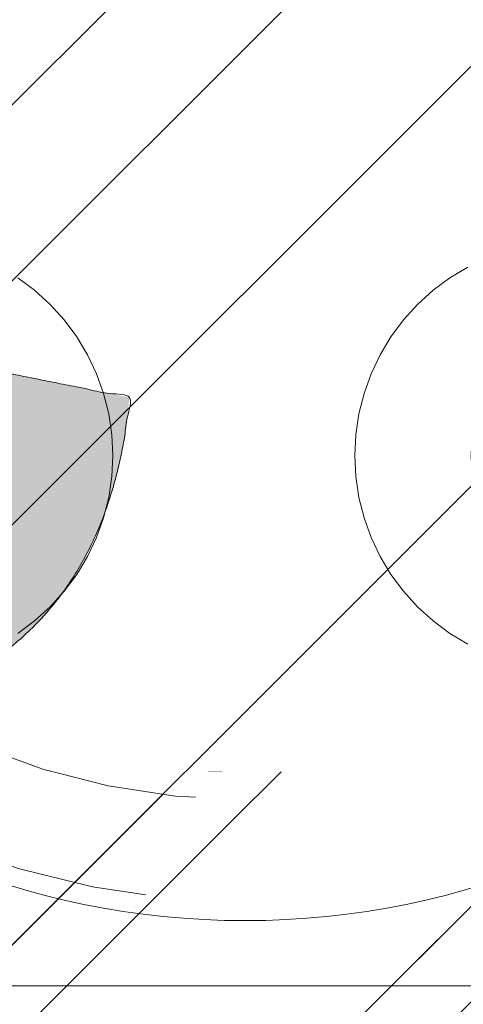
# Model space of a CAD drawing. Header units: inches. Extents: x -420 to -276, y -52 to 18.
# Tile 114 of 187: x -339.047 to -338.109, y -10.563 to -8.479. Entities that reach past the tile are written whole.
import ezdxf

# ---------------------------------------------------------------- set-up
doc = ezdxf.new("R2010")
doc.units = ezdxf.units.IN
doc.header["$LTSCALE"] = 32
doc.header["$MEASUREMENT"] = 0
doc.header["$PDMODE"] = 1
doc.header["$PDSIZE"] = -2
doc.linetypes.add('Dash Style-1', pattern=[0.083328, 0.041656, -0.041672])
for name, color, linetype, lineweight in [('Black', 7, 'Continuous', 18), ('DashLine', 7, 'Dash Style-1', 13), ('DashLineFill', 7, 'Dash Style-1', 13), ('Drawing', 7, 'Continuous', 18), ('Metal-DeskStructure', 7, 'Continuous', 13), ('None', 7, 'Continuous', 18), ('SolidLine', 7, 'Continuous', 15), ('Wood_1-H', 7, 'Continuous', 13)]:
    doc.layers.add(name, color=color, linetype=linetype, lineweight=lineweight)
doc.layers.add('Metal-Leg', color=7, linetype='Continuous', lineweight=18, true_color=0x4c4c4c)
pattern_1 = [(45, (0, 0), (-1.61301565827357, 1.935715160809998), []), (45, (-1.0608, 1.0608), (-0.4723460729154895, 0.4167612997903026), [])]

# ---------------------------------------------------------------- blocks, each defined once
blk = doc.blocks.new('TL14_lower_leg (2D)')
at = {"layer": 'DashLine', "flags": 128}
blk.add_lwpolyline([(-1.777195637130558e-14, 1.377952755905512), (0.1350629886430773, 1.371317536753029), (0.2688252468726, 1.351475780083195), (0.3999985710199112, 1.318618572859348), (0.5273196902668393, 1.27306234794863), (0.649562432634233, 1.215245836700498), (0.7655495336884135, 1.14572584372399), (0.8741639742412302, 1.065171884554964), (0.9743597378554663, 0.9743597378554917), (1.065171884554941, 0.8741639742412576), (1.14572584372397, 0.7655495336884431), (1.215245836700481, 0.6495624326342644), (1.273062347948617, 0.5273196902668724), (1.318618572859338, 0.3999985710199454), (1.351475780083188, 0.2688252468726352), (1.371317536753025, 0.1350629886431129), (1.377952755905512, 1.783045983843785e-14), (1.371317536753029, -0.1350629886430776), (1.351475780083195, -0.2688252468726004), (1.318618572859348, -0.3999985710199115), (1.27306234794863, -0.5273196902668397), (1.215245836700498, -0.6495624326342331), (1.145725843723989, -0.7655495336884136), (1.065171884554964, -0.8741639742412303), (0.9743597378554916, -0.9743597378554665), (0.8741639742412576, -1.065171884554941), (0.7655495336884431, -1.14572584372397), (0.6495624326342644, -1.215245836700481), (0.5273196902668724, -1.273062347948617), (0.3999985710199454, -1.318618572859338), (0.2688252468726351, -1.351475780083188), (0.135062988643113, -1.371317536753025), (1.777195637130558e-14, -1.377952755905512), (-0.1350629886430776, -1.371317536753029), (-0.2688252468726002, -1.351475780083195), (-0.3999985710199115, -1.318618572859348), (-0.5273196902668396, -1.27306234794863), (-0.6495624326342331, -1.215245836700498), (-0.7655495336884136, -1.14572584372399), (-0.8741639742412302, -1.065171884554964), (-0.9743597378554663, -0.9743597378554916), (-1.065171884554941, -0.8741639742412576), (-1.14572584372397, -0.7655495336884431), (-1.215245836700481, -0.6495624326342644), (-1.273062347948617, -0.5273196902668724), (-1.318618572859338, -0.3999985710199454), (-1.351475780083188, -0.2688252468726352), (-1.371317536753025, -0.1350629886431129), (-1.377952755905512, -1.783045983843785e-14), (-1.371317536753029, 0.1350629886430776), (-1.351475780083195, 0.2688252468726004), (-1.318618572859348, 0.3999985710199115), (-1.27306234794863, 0.5273196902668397), (-1.215245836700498, 0.6495624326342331), (-1.145725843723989, 0.7655495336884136), (-1.065171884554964, 0.8741639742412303), (-0.9743597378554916, 0.9743597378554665), (-0.8741639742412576, 1.065171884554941), (-0.7655495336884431, 1.14572584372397), (-0.6495624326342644, 1.215245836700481), (-0.5273196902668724, 1.273062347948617), (-0.3999985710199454, 1.318618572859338), (-0.2688252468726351, 1.351475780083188), (-0.135062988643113, 1.371317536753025)], close=True, dxfattribs=at)
at = {"layer": 'DashLine', "linetype": 'Continuous', "lineweight": 5}
blk.add_point((0, 0), dxfattribs=at)
blk = doc.blocks.new('Group-23')
at = {"layer": 'DashLineFill', "linetype": 'Continuous', "lineweight": 13}
h = blk.add_hatch(dxfattribs=at)
h.set_pattern_fill('Steel', color=253, style=0, pattern_type=2)
h.set_pattern_definition(pattern_1)
h.paths.add_polyline_path([(-2.066929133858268, 1.397637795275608), (2.066929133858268, 1.397637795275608), (2.066929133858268, 0.1377952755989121), (2.106299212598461, 0.1377952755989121), (2.106299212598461, -0.1377952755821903), (2.066929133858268, -0.1377952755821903), (2.066929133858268, -5.275590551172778), (2.106299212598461, -5.275590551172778), (2.106299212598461, -5.55118110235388), (2.066929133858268, -5.55118110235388), (2.066929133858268, -5.82677165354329), (-2.066929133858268, -5.82677165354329), (-2.066929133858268, -5.55118110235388), (-2.106299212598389, -5.55118110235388), (-2.106299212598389, -5.275590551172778), (-2.066929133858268, -5.275590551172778), (-2.066929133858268, -0.1377952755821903), (-2.106299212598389, -0.1377952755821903), (-2.106299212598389, 0.1377952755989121), (-2.066929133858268, 0.1377952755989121)])
at = {"layer": 'DashLineFill', "flags": 128}
blk.add_lwpolyline([(-2.066929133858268, 1.397637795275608), (2.066929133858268, 1.397637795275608), (2.066929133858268, 0.1377952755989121), (2.106299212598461, 0.1377952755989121), (2.106299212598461, -0.1377952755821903), (2.066929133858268, -0.1377952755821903), (2.066929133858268, -5.275590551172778), (2.106299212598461, -5.275590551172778), (2.106299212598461, -5.55118110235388), (2.066929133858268, -5.55118110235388), (2.066929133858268, -5.82677165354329), (-2.066929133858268, -5.82677165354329), (-2.066929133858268, -5.55118110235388), (-2.106299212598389, -5.55118110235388), (-2.106299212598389, -5.275590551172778), (-2.066929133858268, -5.275590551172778), (-2.066929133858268, -0.1377952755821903), (-2.106299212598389, -0.1377952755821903), (-2.106299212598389, 0.1377952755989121), (-2.066929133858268, 0.1377952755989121)], close=True, dxfattribs=at)
at = {"layer": 'SolidLine', "linetype": 'Continuous', "lineweight": 5}
blk.add_point((0, 0), dxfattribs=at)
blk = doc.blocks.new('TL14_upper_leg (2D)')
at = {"layer": 'DashLine', "flags": 128}
blk.add_lwpolyline([(0, 1.22047244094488), (0.1196272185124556, 1.214595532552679), (0.2381023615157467, 1.197021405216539), (0.3542844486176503, 1.167919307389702), (0.4670545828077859, 1.127569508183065), (0.5753267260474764, 1.076360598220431), (0.6780581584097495, 1.01478574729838), (0.7742595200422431, 0.9434379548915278), (0.8630043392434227, 0.8630043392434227), (0.9434379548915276, 0.7742595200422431), (1.01478574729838, 0.6780581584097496), (1.076360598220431, 0.5753267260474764), (1.127569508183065, 0.467054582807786), (1.167919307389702, 0.3542844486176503), (1.197021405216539, 0.2381023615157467), (1.214595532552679, 0.1196272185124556), (1.22047244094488, 7.47323834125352e-17), (1.214595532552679, -0.1196272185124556), (1.197021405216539, -0.2381023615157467), (1.167919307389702, -0.3542844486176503), (1.127569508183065, -0.467054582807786), (1.076360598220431, -0.5753267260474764), (1.01478574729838, -0.6780581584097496), (0.9434379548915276, -0.7742595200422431), (0.8630043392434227, -0.8630043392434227), (0.7742595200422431, -0.9434379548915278), (0.6780581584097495, -1.01478574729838), (0.5753267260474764, -1.076360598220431), (0.4670545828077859, -1.127569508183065), (0.3542844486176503, -1.167919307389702), (0.2381023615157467, -1.197021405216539), (0.1196272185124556, -1.214595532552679), (0, -1.22047244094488), (-0.1196272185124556, -1.214595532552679), (-0.2381023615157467, -1.197021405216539), (-0.3542844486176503, -1.167919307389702), (-0.4670545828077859, -1.127569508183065), (-0.5753267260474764, -1.076360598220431), (-0.6780581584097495, -1.01478574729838), (-0.7742595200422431, -0.9434379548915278), (-0.8630043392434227, -0.8630043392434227), (-0.9434379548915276, -0.7742595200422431), (-1.01478574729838, -0.6780581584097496), (-1.076360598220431, -0.5753267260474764), (-1.127569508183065, -0.467054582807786), (-1.167919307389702, -0.3542844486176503), (-1.197021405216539, -0.2381023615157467), (-1.214595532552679, -0.1196272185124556), (-1.22047244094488, 7.47323834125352e-17), (-1.214595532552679, 0.1196272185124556), (-1.197021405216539, 0.2381023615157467), (-1.167919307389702, 0.3542844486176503), (-1.127569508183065, 0.467054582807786), (-1.076360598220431, 0.5753267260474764), (-1.01478574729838, 0.6780581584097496), (-0.9434379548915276, 0.7742595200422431), (-0.8630043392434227, 0.8630043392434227), (-0.7742595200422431, 0.9434379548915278), (-0.6780581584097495, 1.01478574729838), (-0.5753267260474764, 1.076360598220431), (-0.4670545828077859, 1.127569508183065), (-0.3542844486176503, 1.167919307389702), (-0.2381023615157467, 1.197021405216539), (-0.1196272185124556, 1.214595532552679)], close=True, dxfattribs=at)
at = {"layer": 'Metal-Leg', "linetype": 'Continuous', "lineweight": 5}
for p in [(0, 7.161375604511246e-14), (0, 0)]:
    blk.add_point(p, dxfattribs=at)
at = {"layer": 'DashLine', "color": 7}
blk.add_blockref('Group-23', (0, 0), dxfattribs=at)
blk = doc.blocks.new('Group-24')
at = {"layer": 'DashLine'}
for p, q in [((0.0001991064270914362, -3.582677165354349), (0.0001991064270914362, -3.346456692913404)), ((-0.117911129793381, -3.700787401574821), (-0.3541316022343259, -3.700787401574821)), ((0.1183093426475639, -3.700787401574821), (0.3545298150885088, -3.700787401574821)), ((0.0001991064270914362, -3.818897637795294), (0.0001991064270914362, -4.055118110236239))]:
    blk.add_line(p, q, dxfattribs=at)
at = {"layer": 'DashLine', "flags": 128}
blk.add_lwpolyline([(-0.2557064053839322, -3.700787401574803), (-0.254474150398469, -3.675704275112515), (-0.2507892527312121, -3.650862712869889), (-0.2446871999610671, -3.626501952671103), (-0.2362267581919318, -3.602856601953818), (-0.2254894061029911, -3.580154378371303), (-0.2125785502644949, -3.558613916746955), (-0.1976185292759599, -3.538442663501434), (-0.180753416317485, -3.51983487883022), (-0.1621456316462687, -3.502969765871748), (-0.1419743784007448, -3.488009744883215), (-0.1204339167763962, -3.475098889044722), (-0.09773169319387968, -3.464361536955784), (-0.07408634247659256, -3.455901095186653), (-0.04972558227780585, -3.449799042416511), (-0.02488402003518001, -3.446114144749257), (0.0001991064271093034, -3.444881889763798), (0.02528223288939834, -3.446114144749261), (0.05012379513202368, -3.449799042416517), (0.07448455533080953, -3.455901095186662), (0.09812990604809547, -3.464361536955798), (0.1208321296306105, -3.475098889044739), (0.1423725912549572, -3.488009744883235), (0.1625438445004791, -3.50296976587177), (0.181151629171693, -3.519834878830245), (0.1980167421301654, -3.538442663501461), (0.2129767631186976, -3.558613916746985), (0.2258876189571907, -3.580154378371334), (0.2366249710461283, -3.60285660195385), (0.2450854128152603, -3.626501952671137), (0.2511874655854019, -3.650862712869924), (0.2548723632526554, -3.67570427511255), (0.2561046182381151, -3.700787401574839), (0.2548723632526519, -3.725870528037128), (0.251187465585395, -3.750712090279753), (0.24508541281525, -3.775072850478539), (0.2366249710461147, -3.798718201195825), (0.2258876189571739, -3.82142042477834), (0.2129767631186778, -3.842960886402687), (0.1980167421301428, -3.863132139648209), (0.1811516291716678, -3.881739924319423), (0.1625438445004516, -3.898605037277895), (0.1423725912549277, -3.913565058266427), (0.1208321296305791, -3.926475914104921), (0.09812990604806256, -3.937213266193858), (0.07448455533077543, -3.94567370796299), (0.05012379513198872, -3.951775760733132), (0.02528223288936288, -3.955460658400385), (0.0001991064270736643, -3.956692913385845), (-0.02488402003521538, -3.955460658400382), (-0.04972558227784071, -3.951775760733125), (-0.07408634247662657, -3.94567370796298), (-0.09773169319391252, -3.937213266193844), (-0.1204339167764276, -3.926475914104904), (-0.1419743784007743, -3.913565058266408), (-0.1621456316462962, -3.898605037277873), (-0.1807534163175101, -3.881739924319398), (-0.1976185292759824, -3.863132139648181), (-0.2125785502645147, -3.842960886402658), (-0.2254894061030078, -3.821420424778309), (-0.2362267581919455, -3.798718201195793), (-0.2446871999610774, -3.775072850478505), (-0.250789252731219, -3.750712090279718), (-0.2544741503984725, -3.725870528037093)], close=True, dxfattribs=at)
blk = doc.blocks.new('1BRPT9-Bracket (2D)')
at = {"layer": 'DashLineFill', "linetype": 'Continuous', "lineweight": 13}
h = blk.add_hatch(dxfattribs=at)
h.set_pattern_fill('Steel', color=253, style=0, pattern_type=2)
h.set_pattern_definition(pattern_1)
edge = h.paths.add_edge_path()
edge.add_arc((1.677931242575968, -8.488188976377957), 0.2519685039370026, 269.999999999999, 360.0000000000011)
edge.add_line((1.929899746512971, -8.488188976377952), (1.929899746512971, -7.480314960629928))
edge.add_line((1.929899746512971, -7.480314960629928), (2.323600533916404, -7.480314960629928))
edge.add_line((2.323600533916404, -7.480314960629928), (2.323600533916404, 7.461135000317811))
edge.add_line((2.323600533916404, 7.461135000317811), (1.929899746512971, 7.480314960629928))
edge.add_line((1.929899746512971, 7.480314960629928), (1.929899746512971, 8.488188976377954))
edge.add_arc((1.677931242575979, 8.488188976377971), 0.2519685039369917, 359.999999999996, 450.0000000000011)
edge.add_line((1.677931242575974, 8.740157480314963), (-2.32206875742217, 8.740157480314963))
edge.add_line((-2.32206875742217, 8.740157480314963), (-2.32206875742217, -8.74015748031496))
edge.add_line((-2.32206875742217, -8.74015748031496), (1.677931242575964, -8.74015748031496))
at = {"layer": 'DashLineFill', "linetype": 'Continuous', "lineweight": 5}
blk.add_point((0.0001991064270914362, -3.700787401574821), dxfattribs=at)
at = {"layer": 'Metal-DeskStructure', "color": 7}
blk.add_blockref('Group-24', (0, 0), dxfattribs=at)
blk = doc.blocks.new('1BRPFY-Leg_Plate (2D)')
at = {"layer": 'DashLineFill', "linetype": 'Continuous', "lineweight": 13}
h = blk.add_hatch(dxfattribs=at)
h.set_pattern_fill('Steel', color=253, style=0, pattern_type=2)
h.set_pattern_definition(pattern_1)
edge = h.paths.add_edge_path()
edge.add_arc((-1.704724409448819, -1.704724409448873), 0.125984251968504, 179.9999999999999, 269.9999999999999)
edge.add_line((-1.704724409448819, -1.830708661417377), (1.704724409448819, -1.830708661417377))
edge.add_arc((1.704724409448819, -1.704724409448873), 0.125984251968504, 270.0000000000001, 360.0000000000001)
edge.add_line((1.830708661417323, -1.704724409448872), (1.830708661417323, 1.704724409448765))
edge.add_arc((1.704724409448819, 1.704724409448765), 0.1259842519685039, 0, 90)
edge.add_line((1.704724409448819, 1.830708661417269), (-1.704724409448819, 1.830708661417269))
edge.add_arc((-1.704724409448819, 1.704724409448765), 0.1259842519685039, 90, 180)
edge.add_line((-1.830708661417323, 1.704724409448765), (-1.830708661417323, -1.704724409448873))
at = {"layer": 'DashLineFill', "flags": 128}
blk.add_lwpolyline([(-1.830708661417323, -1.704724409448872, 0.414213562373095), (-1.704724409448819, -1.830708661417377), (1.704724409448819, -1.830708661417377, 0.414213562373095), (1.830708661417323, -1.704724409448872), (1.830708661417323, 1.704724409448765, 0.414213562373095), (1.704724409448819, 1.830708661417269), (-1.704724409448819, 1.830708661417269, 0.414213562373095), (-1.830708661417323, 1.704724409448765)], format="xyb", close=True, dxfattribs=at)
at = {"layer": 'SolidLine', "flags": 128}
blk.add_lwpolyline([(-0.5263745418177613, 0.8060957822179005), (-0.5177020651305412, 0.7877593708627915), (-0.5108686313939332, 0.7686612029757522), (-0.5059400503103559, 0.7489852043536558), (-0.5029637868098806, 0.7289208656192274), (-0.5019685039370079, 0.7086614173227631), (-0.5029637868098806, 0.6884019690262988), (-0.5059400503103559, 0.6683376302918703), (-0.5108686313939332, 0.6486616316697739), (-0.5177020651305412, 0.6295634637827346), (-0.5263745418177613, 0.6112270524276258)], dxfattribs=at)
at = {"layer": 'SolidLine', "linetype": 'Continuous', "lineweight": 5}
blk.add_point((0, -5.371031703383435e-14), dxfattribs=at)
blk = doc.blocks.new('Group-46')
at = {"layer": 'Metal-DeskStructure', "linetype": 'Continuous', "lineweight": 0, "true_color": 0xff0000}
blk.add_hatch(color=1, dxfattribs=at).paths.add_polyline_path([(1.696691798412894, -0.9301181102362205), (1.696691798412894, -1.274606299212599), (0.1120461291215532, -1.274606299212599), (0.1117940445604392, -1.244883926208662), (0.1126520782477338, -1.21546436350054), (0.1146202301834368, -1.186347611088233), (0.1176985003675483, -1.15753366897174), (0.1218868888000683, -1.129022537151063), (0.1271853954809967, -1.1008142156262), (0.1335940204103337, -1.072908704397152), (0.1411127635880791, -1.045306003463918), (0.1549813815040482, -1.000302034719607), (0.1707507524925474, -0.9557186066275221), (0.1884208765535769, -0.9115557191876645), (0.2079917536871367, -0.8678133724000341), (0.2294633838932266, -0.8244915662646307), (0.2528357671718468, -0.7815903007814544), (0.2781089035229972, -0.7391095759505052), (0.3052827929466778, -0.6970493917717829), (0.3357030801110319, -0.6545855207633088), (0.3707154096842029, -0.6108937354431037), (0.4103197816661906, -0.5659740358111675), (0.4545161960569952, -0.5198264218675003), (0.5033046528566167, -0.4724508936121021), (0.556685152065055, -0.4238474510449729), (0.6146576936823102, -0.3740160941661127), (0.6772222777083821, -0.3229568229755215), (0.7737142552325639, -0.2345473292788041), (0.8618799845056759, -0.1517895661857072), (0.941719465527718, -0.07468353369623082), (1.013232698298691, -0.003229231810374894), (1.076419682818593, 0.06257333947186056), (1.131280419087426, 0.1227241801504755), (1.177814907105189, 0.17722329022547), (1.216023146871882, 0.226070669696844), (1.247940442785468, 0.2720417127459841), (1.275602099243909, 0.3179118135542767), (1.299008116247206, 0.3636809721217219), (1.318158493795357, 0.4093491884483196), (1.333053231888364, 0.4549164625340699), (1.343692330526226, 0.5003827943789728), (1.350075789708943, 0.5457481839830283), (1.352203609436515, 0.5910126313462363), (1.350445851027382, 0.633224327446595), (1.345172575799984, 0.6737371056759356), (1.33638378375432, 0.7125509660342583), (1.32407947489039, 0.7496659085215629), (1.308259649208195, 0.7850819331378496), (1.288924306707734, 0.8187990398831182), (1.266073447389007, 0.8508172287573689), (1.239707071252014, 0.8811364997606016), (1.21053162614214, 0.9087644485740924), (1.179253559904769, 0.9327086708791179), (1.1458728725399, 0.9529691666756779), (1.110389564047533, 0.9695459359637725), (1.072803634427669, 0.9824389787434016), (1.033115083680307, 0.9916482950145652), (0.9913239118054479, 0.9971738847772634), (0.9474301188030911, 0.9990157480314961), (0.9007274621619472, 0.9970140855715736), (0.8564301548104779, 0.9910090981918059), (0.814538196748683, 0.9810007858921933), (0.7750515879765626, 0.9669891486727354), (0.7379703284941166, 0.9489741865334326), (0.7032944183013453, 0.9269558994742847), (0.6710238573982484, 0.9009342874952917), (0.6411586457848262, 0.8709093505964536), (0.6142706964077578, 0.8373520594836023), (0.5909319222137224, 0.8007333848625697), (0.5711423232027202, 0.7610533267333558), (0.5549018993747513, 0.7183118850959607), (0.5422106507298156, 0.6725090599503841), (0.5330685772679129, 0.6236448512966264), (0.5274756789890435, 0.5717192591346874), (0.5254319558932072, 0.516732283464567), (0.1809437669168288, 0.5856299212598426), (0.1914063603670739, 0.6671096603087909), (0.2071842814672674, 0.7436104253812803), (0.2282775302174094, 0.8151322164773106), (0.2546861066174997, 0.8816750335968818), (0.2864100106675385, 0.943238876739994), (0.3234492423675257, 0.9998237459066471), (0.3658038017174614, 1.051429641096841), (0.4134736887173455, 1.098056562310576), (0.4659542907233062, 1.139435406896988), (0.5227409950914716, 1.175297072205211), (0.5838338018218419, 1.205641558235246), (0.6492327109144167, 1.230468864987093), (0.7189377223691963, 1.249778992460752), (0.7929488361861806, 1.263571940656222), (0.8712660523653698, 1.271847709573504), (0.9538893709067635, 1.274606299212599), (1.037496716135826, 1.271486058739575), (1.116612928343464, 1.262125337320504), (1.191238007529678, 1.246524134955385), (1.261371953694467, 1.22468245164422), (1.327014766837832, 1.196600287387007), (1.388166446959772, 1.162277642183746), (1.444826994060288, 1.121714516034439), (1.496996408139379, 1.074910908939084), (1.543800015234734, 1.023481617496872), (1.584363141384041, 0.9690414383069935), (1.618685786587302, 0.9115903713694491), (1.646767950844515, 0.8511284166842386), (1.66860963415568, 0.7876555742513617), (1.684210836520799, 0.7211718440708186), (1.69357155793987, 0.6516772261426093), (1.696691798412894, 0.5791717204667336), (1.695766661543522, 0.5418296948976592), (1.692991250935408, 0.5046222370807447), (1.688365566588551, 0.46754934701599), (1.681889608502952, 0.4306110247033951), (1.67356337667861, 0.3938072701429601), (1.663386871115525, 0.3571380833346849), (1.651360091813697, 0.3206034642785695), (1.637483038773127, 0.284203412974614), (1.621452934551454, 0.2476351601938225), (1.602967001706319, 0.2105959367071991), (1.582025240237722, 0.1730857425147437), (1.558627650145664, 0.1351045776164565), (1.532774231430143, 0.09665244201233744), (1.50446498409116, 0.05772933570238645), (1.473699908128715, 0.01833525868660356), (1.440479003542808, -0.02152978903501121), (1.403490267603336, -0.06341332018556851), (1.361421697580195, -0.108862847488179), (1.314273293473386, -0.1578783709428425), (1.262045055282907, -0.2104598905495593), (1.20473698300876, -0.2666074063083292), (1.142349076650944, -0.3263209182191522), (1.07488133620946, -0.3896004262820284), (1.002333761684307, -0.4564459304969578), (0.939382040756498, -0.5112058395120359), (0.8829399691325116, -0.5613736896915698), (0.8330075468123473, -0.6069494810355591), (0.789584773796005, -0.6479332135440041), (0.7526716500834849, -0.6843248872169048), (0.7222681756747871, -0.716124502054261), (0.6983743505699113, -0.7433320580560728), (0.6809901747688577, -0.7659475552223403), (0.6671720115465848, -0.7862922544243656), (0.6539762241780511, -0.8066874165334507), (0.6414028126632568, -0.8271330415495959), (0.6294517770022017, -0.8476291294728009), (0.6181231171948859, -0.8681756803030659), (0.6074168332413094, -0.8887726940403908), (0.5973329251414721, -0.9094201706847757), (0.5878713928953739, -0.9301181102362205)])
at = {"layer": 'Metal-DeskStructure', "color": 7}
blk.add_open_spline([(1.696691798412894, -0.9301181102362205), (1.696691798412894, -1.102362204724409), (1.696691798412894, -1.274606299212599), (0.9043689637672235, -1.274606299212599), (0.1120461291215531, -1.274606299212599), (0.1088175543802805, -1.155111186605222), (0.1411127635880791, -1.045306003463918), (0.192785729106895, -0.8644490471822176), (0.4177798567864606, -0.5296497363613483), (0.6772222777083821, -0.3229568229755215), (1.079842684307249, 0.04198461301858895), (1.352203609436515, 0.410156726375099), (1.352203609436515, 0.763257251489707), (1.127210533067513, 0.999015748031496), (0.7558087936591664, 0.999015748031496), (0.5265084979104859, 0.742802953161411), (0.5254319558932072, 0.516732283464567), (0.353187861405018, 0.5511811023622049), (0.1809437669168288, 0.5856299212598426), (0.2121634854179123, 0.9215068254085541), (0.614783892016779, 1.274606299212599), (1.297301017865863, 1.274606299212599), (1.696691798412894, 0.8752155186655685), (1.696691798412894, 0.4295344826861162), (1.57827427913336, 0.1388723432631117), (1.302683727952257, -0.1819319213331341), (1.002333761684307, -0.4564459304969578), (0.737507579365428, -0.6846696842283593), (0.6244727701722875, -0.8472254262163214), (0.5878713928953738, -0.9301181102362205), (1.142281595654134, -0.9301181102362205), (1.696691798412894, -0.9301181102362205)], degree=2, knots=[0, 0, 0, 0.02128628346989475, 0.02128628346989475, 0.1192031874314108, 0.1192031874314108, 0.1339760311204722, 0.1339760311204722, 0.1582533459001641, 0.1825306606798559, 0.1825306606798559, 0.2223012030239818, 0.2620717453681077, 0.2999486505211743, 0.3378255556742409, 0.3781971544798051, 0.4185687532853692, 0.4185687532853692, 0.4499368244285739, 0.4499368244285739, 0.5101754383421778, 0.5704140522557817, 0.6314176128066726, 0.6924211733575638, 0.7232558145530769, 0.75409045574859, 0.7849250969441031, 0.7849250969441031, 0.8114174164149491, 0.8379097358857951, 0.8379097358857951, 1, 1, 1], dxfattribs=at)
blk = doc.blocks.new('SlateLegLocator-L2')
at = {"color": 255, "linetype": 'Dash Style-1', "lineweight": 5}
blk.add_wipeout([(-2.106299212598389, 1.3779527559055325), (2.10629921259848, 1.3779527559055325), (2.10629921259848, -5.807086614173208), (-2.106299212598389, -5.807086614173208)], dxfattribs=at).dxf.layer = 'Black'
at = {"layer": 'Black', "linetype": 'Dash Style-1', "lineweight": 5, "flags": 128}
blk.add_lwpolyline([(-2.106299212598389, 1.377952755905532), (2.106299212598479, 1.377952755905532), (2.106299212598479, -5.807086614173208), (-2.106299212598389, -5.807086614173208)], close=True, dxfattribs=at)
at = {"layer": 'Black', "linetype": 'Continuous', "lineweight": 5}
blk.add_point((0, 0), dxfattribs=at)
at = {"layer": 'Metal-DeskStructure', "color": 7}
blk.add_blockref('Group-46', (0, 0), dxfattribs=at)
blk = doc.blocks.new('Group-58')
at = {"layer": 'None', "color": 7, "rotation": 180}
blk.add_blockref('1BRPT9-Bracket (2D)', (61.87795275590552, -12.00787401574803), dxfattribs=at)
at = {"layer": 'None', "color": 7}
for name in ['1BRPFY-Leg_Plate (2D)', 'TL14_upper_leg (2D)', 'TL14_lower_leg (2D)']:
    blk.add_blockref(name, (61.87795275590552, -8.30708661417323), dxfattribs=at)
blk.add_blockref('SlateLegLocator-L2', (61.87795275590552, -8.30708661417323), dxfattribs=at)
blk = doc.blocks.new('Group-59')
at = {"layer": 'None'}
blk.add_blockref('Group-58', (0, 0), dxfattribs=at)
blk = doc.blocks.new('SL Credenza Desk Top (2D)-2')
at = {"layer": 'None'}
blk.add_blockref('Group-59', (0, 0), dxfattribs=at)
at = {"layer": 'Drawing', "color": 0, "flags": 1}
for tag in ['Tag', 'Catalog', 'Option1', 'Option2', 'Option3', 'Option4', 'Option5', 'Option6', 'Option7', 'Option8', 'Option9', 'Option10', 'Option11', 'Option12', 'Custom', 'FinishGroup', 'Discount', 'Item2', 'Item3', 'Item6', 'Item9', 'Item10', 'Item12', 'Item13', 'Item16', 'Item19', 'Item20', 'Item21', 'Item22', 'Item23', 'Item24', 'Item25', 'Item8', 'Item18', 'Item1', 'Item4', 'Item5', 'Item7', 'Item11', 'Item14', 'Item15', 'Item17']:
    blk.add_attdef(tag, (12.93943992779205, -0.436896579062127), '', height=0.007086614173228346, dxfattribs=at)
blk = doc.blocks.new('TLLegSleeve (2D)')
at = {"layer": 'DashLineFill', "linetype": 'Continuous', "lineweight": 13}
h = blk.add_hatch(dxfattribs=at)
h.set_pattern_fill('Steel', color=253, style=0, pattern_type=2)
h.set_pattern_definition(pattern_1)
edge = h.paths.add_edge_path()
edge.add_line((1.08267716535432, 1.402343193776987), (1.08267716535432, 2.913385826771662))
edge.add_arc((-1.707523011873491e-13, 2.913385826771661), 1.08267716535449, 4.479377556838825e-14, 180)
edge.add_line((-1.082677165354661, 2.913385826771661), (-1.08267716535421, 1.402343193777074))
edge.add_arc((-1.332267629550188e-15, 2.886579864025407e-15), 1.771653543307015, 127.6698869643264, 412.330113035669)
edge.add_line((1.08267716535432, 1.402343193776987), (1.08267716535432, 1.402343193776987))
edge = h.paths.add_edge_path()
edge.add_arc((1.665334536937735e-15, 2.91338582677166), 0.7480314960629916, 180, 360)
edge.add_arc((1.665334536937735e-15, 2.91338582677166), 0.7480314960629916, 9.54166404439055e-15, 180)
edge.add_line((-0.7480314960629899, 2.91338582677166), (-0.7480314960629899, 2.91338582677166))
edge = h.paths.add_edge_path()
edge.add_arc((-1.723066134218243e-13, 5.70119602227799e-16), 1.437007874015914, 180, 360)
edge.add_arc((-1.723066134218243e-13, 9.149983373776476e-17), 1.437007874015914, 9.541664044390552e-15, 180)
edge.add_line((-1.437007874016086, 3.308097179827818e-16), (-1.437007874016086, 3.308097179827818e-16))
at = {"layer": 'DashLine', "color": 8, "flags": 128}
blk.add_lwpolyline([(1.653543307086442, 1.118599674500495e-14), (1.645581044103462, -0.1620755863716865), (1.621770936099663, -0.3225902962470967), (1.582342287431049, -0.4799982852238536), (1.527674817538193, -0.6327836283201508), (1.45829500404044, -0.7794749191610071), (1.374871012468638, -0.9186594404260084), (1.278206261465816, -1.048996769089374), (1.169231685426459, -1.169231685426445), (1.048996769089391, -1.278206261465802), (0.918659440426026, -1.374871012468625), (0.7794749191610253, -1.458295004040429), (0.6327836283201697, -1.527674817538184), (0.4799982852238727, -1.582342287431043), (0.3225902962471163, -1.621770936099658), (0.1620755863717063, -1.645581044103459), (8.723964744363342e-15, -1.653543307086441), (-0.162075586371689, -1.645581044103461), (-0.3225902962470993, -1.621770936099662), (-0.4799982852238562, -1.582342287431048), (-0.6327836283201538, -1.527674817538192), (-0.7794749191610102, -1.458295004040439), (-0.9186594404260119, -1.374871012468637), (-1.048996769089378, -1.278206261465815), (-1.169231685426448, -1.169231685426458), (-1.278206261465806, -1.048996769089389), (-1.374871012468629, -0.9186594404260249), (-1.458295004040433, -0.7794749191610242), (-1.527674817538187, -0.6327836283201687), (-1.582342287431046, -0.4799982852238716), (-1.621770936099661, -0.3225902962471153), (-1.645581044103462, -0.1620755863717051), (-1.653543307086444, -7.741682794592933e-15), (-1.645581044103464, 0.1620755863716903), (-1.621770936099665, 0.3225902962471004), (-1.582342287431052, 0.4799982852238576), (-1.527674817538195, 0.6327836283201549), (-1.458295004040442, 0.7794749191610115), (-1.37487101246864, 0.918659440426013), (-1.278206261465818, 1.048996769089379), (-1.169231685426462, 1.169231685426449), (-1.048996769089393, 1.278206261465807), (-0.9186594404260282, 1.37487101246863), (-0.7794749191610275, 1.458295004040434), (-0.6327836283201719, 1.527674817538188), (-0.479998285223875, 1.582342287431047), (-0.3225902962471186, 1.621770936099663), (-0.1620755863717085, 1.645581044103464), (-1.096189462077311e-14, 1.653543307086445), (0.1620755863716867, 1.645581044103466), (0.3225902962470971, 1.621770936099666), (0.479998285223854, 1.582342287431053), (0.6327836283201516, 1.527674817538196), (0.7794749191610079, 1.458295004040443), (0.9186594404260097, 1.374871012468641), (1.048996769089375, 1.278206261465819), (1.169231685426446, 1.169231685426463), (1.278206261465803, 1.048996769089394), (1.374871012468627, 0.9186594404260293), (1.458295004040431, 0.7794749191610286), (1.527674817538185, 0.6327836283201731), (1.582342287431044, 0.4799982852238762), (1.621770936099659, 0.3225902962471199), (1.64558104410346, 0.1620755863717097)], close=True, dxfattribs=at)
at = {"layer": 'DashLineFill', "flags": 128}
for points in [[(1.08267716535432, 1.402343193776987), (1.08267716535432, 2.913385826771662, 0.9999999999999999), (-1.082677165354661, 2.913385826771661), (-1.08267716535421, 1.402343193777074, 2.931618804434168), (1.08267716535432, 1.402343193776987)], [(-1.437007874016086, 3.308097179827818e-16, 0.9999999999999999), (1.437007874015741, 3.308097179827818e-16, 0.9999999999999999), (-1.437007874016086, 3.308097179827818e-16)]]:
    blk.add_lwpolyline(points, format="xyb", close=True, dxfattribs=at)
at = {"layer": 'DashLineFill', "linetype": 'Continuous', "lineweight": 5}
blk.add_point((-1.723206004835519e-13, 3.308097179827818e-16), dxfattribs=at)
blk = doc.blocks.new('Low Storage Top 2 Grommets (2D)')
at = {"layer": 'SolidLine', "flags": 128}
blk.add_lwpolyline([(-10.66929133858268, 6.692913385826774, -0.414213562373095), (-8.976377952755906, 8.385826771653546, -0.414213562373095), (-7.283464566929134, 6.692913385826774, -0.414213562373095), (-8.976377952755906, 5.000000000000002, -0.414213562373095)], format="xyb", close=True, dxfattribs=at)
at = {"layer": 'Wood_1-H', "color": 7}
for p in [(-8.976377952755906, 6.692913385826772), (-8.976377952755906, 6.692913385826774)]:
    blk.add_blockref('TLLegSleeve (2D)', p, dxfattribs=at)
blk = doc.blocks.new('1BRPFX-Ped_Plate (2D)')
at = {"layer": 'DashLineFill', "linetype": 'Continuous', "lineweight": 13}
h = blk.add_hatch(dxfattribs=at)
h.set_pattern_fill('Steel', color=253, style=0, pattern_type=2)
h.set_pattern_definition(pattern_1)
edge = h.paths.add_edge_path()
edge.add_arc((-4.145669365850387, -1.704724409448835), 0.125984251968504, 180, 270.0000000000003)
edge.add_line((-4.145669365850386, -1.830708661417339), (4.145669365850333, -1.830708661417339))
edge.add_arc((4.145669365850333, -1.704724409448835), 0.125984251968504, 270.0000000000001, 360)
edge.add_line((4.271653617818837, -1.704724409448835), (4.271653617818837, 1.704724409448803))
edge.add_arc((4.145669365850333, 1.704724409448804), 0.1259842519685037, 359.9999999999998, 450.0000000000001)
edge.add_line((4.145669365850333, 1.830708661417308), (-4.145669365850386, 1.830708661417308))
edge.add_arc((-4.145669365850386, 1.704724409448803), 0.1259842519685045, 89.99999999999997, 179.9999999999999)
edge.add_line((-4.271653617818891, 1.704724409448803), (-4.271653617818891, -1.704724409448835))
at = {"layer": 'DashLineFill', "flags": 128}
blk.add_lwpolyline([(-4.271653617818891, -1.704724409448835, 0.4142135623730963), (-4.145669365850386, -1.830708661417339), (4.145669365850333, -1.830708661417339, 0.4142135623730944), (4.271653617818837, -1.704724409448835), (4.271653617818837, 1.704724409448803, 0.4142135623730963), (4.145669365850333, 1.830708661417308), (-4.145669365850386, 1.830708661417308, 0.4142135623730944), (-4.271653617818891, 1.704724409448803)], format="xyb", close=True, dxfattribs=at)
at = {"layer": 'DashLineFill', "linetype": 'Continuous', "lineweight": 5}
blk.add_point((1.510602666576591e-14, 2.154007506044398e-14), dxfattribs=at)
at = {"layer": 'SolidLine', "flags": 128}
for points in [[(-0.4952337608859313, 1.107956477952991), (-0.4571237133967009, 1.085114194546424), (-0.4214361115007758, 1.058646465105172), (-0.3885146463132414, 1.028808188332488), (-0.3586763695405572, 0.9958867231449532), (-0.3322086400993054, 0.9601991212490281), (-0.309366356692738, 0.9220890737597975), (-0.2903695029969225, 0.8819236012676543), (-0.275401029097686, 0.8400895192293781), (-0.2646050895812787, 0.7969897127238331), (-0.2580856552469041, 0.7530392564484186), (-0.2559055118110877, 0.7086614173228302), (-0.2580856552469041, 0.6642835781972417), (-0.2646050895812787, 0.6203331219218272), (-0.275401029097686, 0.5772333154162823), (-0.2903695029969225, 0.5353992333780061), (-0.309366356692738, 0.4952337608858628), (-0.3322086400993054, 0.4571237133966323), (-0.3586763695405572, 0.4214361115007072), (-0.3885146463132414, 0.3885146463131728), (-0.4214361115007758, 0.3586763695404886), (-0.4571237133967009, 0.3322086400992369), (-0.4952337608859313, 0.3093663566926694)], [(0.4571237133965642, 0.3322086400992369), (0.4214361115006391, 0.3586763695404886), (0.3885146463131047, 0.3885146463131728), (0.3586763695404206, 0.4214361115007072), (0.3322086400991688, 0.4571237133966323), (0.3093663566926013, 0.4952337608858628), (0.2903695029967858, 0.5353992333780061), (0.2754010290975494, 0.5772333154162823), (0.264605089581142, 0.6203331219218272), (0.2580856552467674, 0.6642835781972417), (0.2559055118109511, 0.7086614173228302), (0.2580856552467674, 0.7530392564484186), (0.264605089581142, 0.7969897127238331), (0.2754010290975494, 0.8400895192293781), (0.2903695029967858, 0.8819236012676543), (0.3093663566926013, 0.9220890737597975), (0.3322086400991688, 0.9601991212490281), (0.3586763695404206, 0.9958867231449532), (0.3885146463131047, 1.028808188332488), (0.4214361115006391, 1.058646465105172), (0.4571237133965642, 1.085114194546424)]]:
    blk.add_lwpolyline(points, dxfattribs=at)
blk = doc.blocks.new('Group-77')
at = {"layer": 'Black', "color": 7}
for name in ['1BRPFX-Ped_Plate (2D)', '1BRPFY-Leg_Plate (2D)']:
    blk.add_blockref(name, (8.976377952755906, -8.30708661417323), dxfattribs=at)
blk = doc.blocks.new('Group-78')
at = {"layer": 'None'}
blk.add_blockref('Group-77', (0, 0), dxfattribs=at)
blk = doc.blocks.new('SL Low Storage (2D)-2')
at = {"layer": 'None'}
blk.add_blockref('Group-78', (0, 0), dxfattribs=at)
at = {"layer": 'Drawing', "color": 0, "flags": 1}
for tag in ['Tag', 'Catalog', 'Option1', 'Option2', 'Option3', 'Option4', 'Option5', 'Option6', 'Option7', 'Option8', 'Option9', 'Option10', 'Option11', 'Option12', 'Custom', 'FinishGroup', 'Discount', 'Item2', 'Item3', 'Item6', 'Item9', 'Item10', 'Item12', 'Item13', 'Item16', 'Item19', 'Item20', 'Item21', 'Item22', 'Item23', 'Item24', 'Item25', 'Item8', 'Item18', 'Item1', 'Item4', 'Item5', 'Item7', 'Item11', 'Item14', 'Item15', 'Item17']:
    blk.add_attdef(tag, (11.88845793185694, -2.022526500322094), '', height=0.007086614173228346, dxfattribs=at)

msp = doc.modelspace()

# ---------------------------------------------------------------- block references
at = {"layer": 'Drawing', "rotation": 180}
msp.add_blockref('SL Credenza Desk Top (2D)-2', (-276.7561046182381, -16.99999999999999), dxfattribs=at)

# ---------------------------------------------------------------- next in the draw order: block references
msp.add_blockref('SL Low Storage (2D)-2', (-329.6181102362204, -17), dxfattribs=at)
at = {"layer": 'Drawing', "color": 7, "rotation": 180}
msp.add_blockref('Low Storage Top 2 Grommets (2D)', (-347.5472440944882, -2.00000000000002), dxfattribs=at)

doc.saveas('drawing.dxf')
